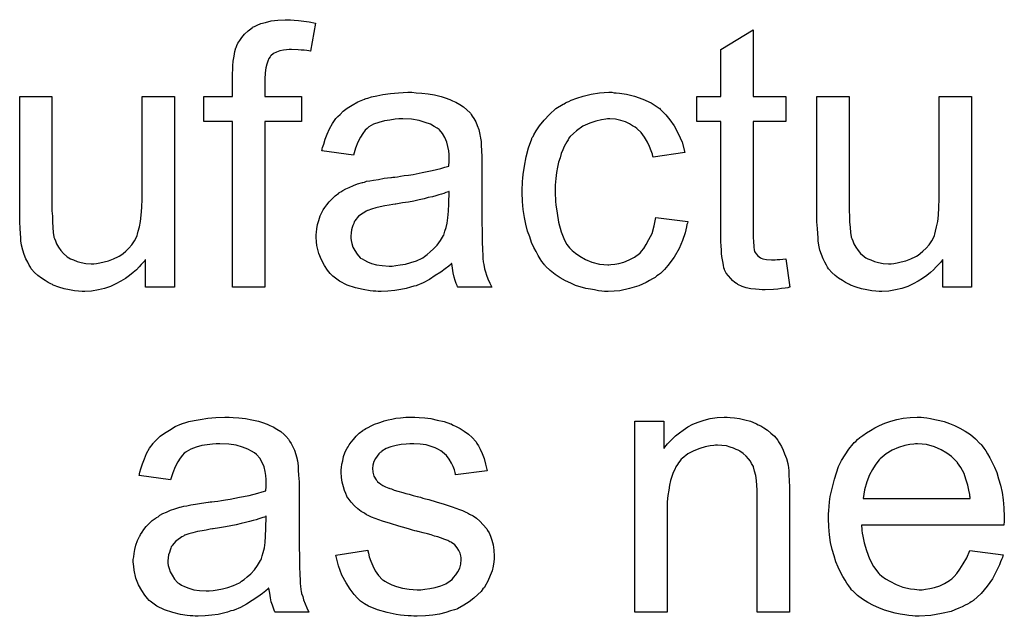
# Model space of a CAD drawing. Extents: x -2 to 8.5, y -2.9 to 5.2.
# Tile 138 of 207: x 6.843 to 7.142, y 0.533 to 0.714. Entities that reach past the tile are written whole.
import ezdxf

# ---------------------------------------------------------------- set-up
doc = ezdxf.new("R2010")
doc.units = 0
doc.layers.add('acc-ni-360-20-out-a_document', color=1, linetype='CONTINUOUS')

msp = doc.modelspace()

# ---------------------------------------------------------------- linework, layer by layer
at = {"layer": 'acc-ni-360-20-out-a_document', "color": 1}
for points in [[(6.926212, 0.714382), (6.927601, 0.714266), (6.929221, 0.714035), (6.93084, 0.713803), (6.932691, 0.713456), (6.931187, 0.704894), (6.931072, 0.704894), (6.930725, 0.70501), (6.930146, 0.705126), (6.929336, 0.705241), (6.928411, 0.705241), (6.927485, 0.705357), (6.925402, 0.705473), (6.924708, 0.705473), (6.923898, 0.705357), (6.922973, 0.705241), (6.921931, 0.70501), (6.92089, 0.704663), (6.919965, 0.7042), (6.919155, 0.703506), (6.919039, 0.70339), (6.918923, 0.703159), (6.918576, 0.702696), (6.918229, 0.701886), (6.917882, 0.700961), (6.91765, 0.699803), (6.917419, 0.698299), (6.917303, 0.696448), (6.917303, 0.691126), (6.928526, 0.691126), (6.928526, 0.68349), (6.917303, 0.68349), (6.917303, 0.633045), (6.907469, 0.633045), (6.907469, 0.68349), (6.898791, 0.68349), (6.898791, 0.691126), (6.907469, 0.691126), (6.907469, 0.697258), (6.907469, 0.697374), (6.907469, 0.69749), (6.907469, 0.698184), (6.907585, 0.699225), (6.907585, 0.700498), (6.9077, 0.701886), (6.907932, 0.70339), (6.908163, 0.704779), (6.90851, 0.705936), (6.908626, 0.706051), (6.908742, 0.70663), (6.909089, 0.707324), (6.909667, 0.708134), (6.910361, 0.709059), (6.911171, 0.710101), (6.912213, 0.711142), (6.913485, 0.712068), (6.913601, 0.712183), (6.91418, 0.712415), (6.914989, 0.712878), (6.916146, 0.71334), (6.917535, 0.713688), (6.91927, 0.71415), (6.921237, 0.714382), (6.923551, 0.714497), (6.925171, 0.714497), (6.926212, 0.714382)], [(7.065978, 0.691126), (7.075928, 0.691126), (7.075928, 0.68349), (7.065978, 0.68349), (7.065978, 0.649358), (7.065978, 0.649127), (7.065978, 0.648664), (7.065978, 0.64797), (7.066094, 0.64716), (7.066209, 0.645309), (7.066325, 0.644499), (7.066441, 0.64392), (7.066556, 0.643689), (7.066904, 0.643226), (7.067366, 0.642648), (7.068176, 0.642069), (7.068408, 0.641953), (7.068986, 0.641722), (7.070027, 0.641491), (7.071532, 0.641375), (7.072689, 0.641375), (7.073267, 0.641491), (7.074077, 0.641491), (7.075002, 0.641606), (7.075928, 0.641722), (7.077201, 0.633045), (7.076969, 0.633045), (7.076507, 0.632929), (7.075697, 0.632813), (7.074655, 0.632697), (7.073498, 0.632466), (7.072226, 0.63235), (7.06968, 0.632235), (7.068755, 0.632235), (7.067829, 0.63235), (7.066672, 0.632466), (7.065284, 0.632582), (7.063895, 0.632929), (7.062623, 0.633276), (7.06135, 0.633855), (7.061234, 0.63397), (7.060887, 0.634202), (7.060424, 0.634549), (7.05973, 0.635127), (7.059152, 0.635706), (7.058457, 0.636516), (7.057763, 0.637326), (7.0573, 0.638367), (7.0573, 0.638482), (7.057069, 0.638945), (7.056953, 0.639755), (7.056722, 0.640912), (7.05649, 0.642416), (7.056375, 0.643342), (7.056375, 0.644383), (7.056259, 0.645656), (7.056143, 0.646929), (7.056143, 0.648317), (7.056143, 0.649937), (7.056143, 0.68349), (7.048854, 0.68349), (7.048854, 0.691126), (7.056143, 0.691126), (7.056143, 0.705473), (7.065978, 0.711374), (7.065978, 0.691126)], [(6.889767, 0.633045), (6.880974, 0.633045), (6.880974, 0.641491), (6.880858, 0.641375), (6.880627, 0.641028), (6.880279, 0.640565), (6.879701, 0.639987), (6.879007, 0.639292), (6.878197, 0.638367), (6.877271, 0.637557), (6.876114, 0.636631), (6.874842, 0.635706), (6.873453, 0.634896), (6.871949, 0.634086), (6.870329, 0.633276), (6.868478, 0.632697), (6.866627, 0.632235), (6.864544, 0.631888), (6.862462, 0.631772), (6.861652, 0.631772), (6.86061, 0.631888), (6.859338, 0.632003), (6.857834, 0.632235), (6.856214, 0.632582), (6.854594, 0.633045), (6.852859, 0.633739), (6.852627, 0.633855), (6.852164, 0.634086), (6.851354, 0.634549), (6.850429, 0.635127), (6.849272, 0.635821), (6.84823, 0.636631), (6.847189, 0.637557), (6.846264, 0.638598), (6.846148, 0.638714), (6.845917, 0.639177), (6.845569, 0.639755), (6.845107, 0.640681), (6.844528, 0.641722), (6.844065, 0.642995), (6.843602, 0.644383), (6.843255, 0.645887), (6.843255, 0.646003), (6.84314, 0.646466), (6.843024, 0.64716), (6.843024, 0.648086), (6.842908, 0.649474), (6.842793, 0.650978), (6.842677, 0.652945), (6.842677, 0.655143), (6.842677, 0.691126), (6.852511, 0.691126), (6.852511, 0.658846), (6.852511, 0.65873), (6.852511, 0.658499), (6.852511, 0.658152), (6.852511, 0.657573), (6.852511, 0.6563), (6.852627, 0.654681), (6.852627, 0.652945), (6.852743, 0.65121), (6.852859, 0.649705), (6.85309, 0.648433), (6.85309, 0.648317), (6.853321, 0.647854), (6.853553, 0.64716), (6.8539, 0.646234), (6.854478, 0.645309), (6.855172, 0.644268), (6.855982, 0.643342), (6.857024, 0.642416), (6.857139, 0.642301), (6.857602, 0.642069), (6.858181, 0.641722), (6.859106, 0.641375), (6.860148, 0.640912), (6.86142, 0.640565), (6.862809, 0.640334), (6.864428, 0.640218), (6.865238, 0.640218), (6.866048, 0.640334), (6.86709, 0.640449), (6.868362, 0.640797), (6.869751, 0.641144), (6.871255, 0.641722), (6.872759, 0.642416), (6.87299, 0.642532), (6.873453, 0.642879), (6.874147, 0.643342), (6.874957, 0.644036), (6.875883, 0.644962), (6.876808, 0.646003), (6.877618, 0.64716), (6.878312, 0.648548), (6.878428, 0.64878), (6.878544, 0.649243), (6.878775, 0.650168), (6.879122, 0.651441), (6.87947, 0.653061), (6.879701, 0.655028), (6.879817, 0.657342), (6.879932, 0.660003), (6.879932, 0.691126), (6.889767, 0.691126), (6.889767, 0.633045)], [(6.963352, 0.692283), (6.965087, 0.692167), (6.967054, 0.691936), (6.969021, 0.691589), (6.970988, 0.691126), (6.972839, 0.690548), (6.973071, 0.690432), (6.973649, 0.6902), (6.974459, 0.689853), (6.975501, 0.68939), (6.976658, 0.688696), (6.977815, 0.688002), (6.978856, 0.687077), (6.979781, 0.686151), (6.979897, 0.686035), (6.980128, 0.685688), (6.980476, 0.68511), (6.980938, 0.684415), (6.981517, 0.683374), (6.98198, 0.682333), (6.982443, 0.68106), (6.98279, 0.679556), (6.98279, 0.67944), (6.982905, 0.679093), (6.983021, 0.678399), (6.983137, 0.677473), (6.983137, 0.676201), (6.983252, 0.674697), (6.983368, 0.67273), (6.983368, 0.670531), (6.983368, 0.657342), (6.983368, 0.657226), (6.983368, 0.656763), (6.983368, 0.656069), (6.983368, 0.655143), (6.983368, 0.654102), (6.983368, 0.652829), (6.983484, 0.650053), (6.983484, 0.64716), (6.9836, 0.644268), (6.983715, 0.642995), (6.983715, 0.641838), (6.983831, 0.640797), (6.983947, 0.639987), (6.983947, 0.639871), (6.984062, 0.639408), (6.984178, 0.638714), (6.984525, 0.637788), (6.984757, 0.636747), (6.985219, 0.63559), (6.985798, 0.634317), (6.986376, 0.633045), (6.976079, 0.633045), (6.975963, 0.63316), (6.975848, 0.633623), (6.975616, 0.634202), (6.975269, 0.635127), (6.974922, 0.636168), (6.974691, 0.637441), (6.974459, 0.63883), (6.974228, 0.640334), (6.974112, 0.640334), (6.973996, 0.640102), (6.973302, 0.639524), (6.972261, 0.638714), (6.970873, 0.637673), (6.969137, 0.636631), (6.967401, 0.635474), (6.96555, 0.634433), (6.963583, 0.633623), (6.963352, 0.633507), (6.962658, 0.633392), (6.961617, 0.633045), (6.960344, 0.632697), (6.958724, 0.63235), (6.956873, 0.632119), (6.95479, 0.631888), (6.952708, 0.631772), (6.951782, 0.631772), (6.951088, 0.631888), (6.950278, 0.631888), (6.949352, 0.632003), (6.94727, 0.63235), (6.944956, 0.632929), (6.94241, 0.633739), (6.940096, 0.634896), (6.938014, 0.6364), (6.937782, 0.636631), (6.937204, 0.63721), (6.936394, 0.638251), (6.935468, 0.639639), (6.934543, 0.641375), (6.933733, 0.643342), (6.933154, 0.645772), (6.933039, 0.646929), (6.932923, 0.648317), (6.932923, 0.648548), (6.932923, 0.649011), (6.933039, 0.649821), (6.933154, 0.650862), (6.933386, 0.652135), (6.933733, 0.653408), (6.934196, 0.654796), (6.934774, 0.656069), (6.93489, 0.656185), (6.935121, 0.656647), (6.935584, 0.657342), (6.936163, 0.658152), (6.936857, 0.659077), (6.937782, 0.660003), (6.938708, 0.660928), (6.939865, 0.661738), (6.939981, 0.661854), (6.940443, 0.662085), (6.941022, 0.662548), (6.941948, 0.663011), (6.942989, 0.663474), (6.944261, 0.664052), (6.945534, 0.664515), (6.947038, 0.664978), (6.947154, 0.664978), (6.947617, 0.665093), (6.948311, 0.665325), (6.949237, 0.665441), (6.950394, 0.665672), (6.951898, 0.665903), (6.953633, 0.66625), (6.955716, 0.666482), (6.955832, 0.666482), (6.956294, 0.666598), (6.956873, 0.666598), (6.957683, 0.666713), (6.958608, 0.666829), (6.959765, 0.66706), (6.961038, 0.667176), (6.962426, 0.667408), (6.965203, 0.667986), (6.968211, 0.668564), (6.970873, 0.669259), (6.972145, 0.669606), (6.973302, 0.669953), (6.973302, 0.670069), (6.973302, 0.6703), (6.973418, 0.670994), (6.973418, 0.671804), (6.973418, 0.672267), (6.973418, 0.672498), (6.973418, 0.672614), (6.973418, 0.67273), (6.973418, 0.673424), (6.973302, 0.674581), (6.973071, 0.675854), (6.972724, 0.677242), (6.972145, 0.67863), (6.971451, 0.679903), (6.970525, 0.680944), (6.97041, 0.68106), (6.969831, 0.681523), (6.968906, 0.681986), (6.967749, 0.68268), (6.966129, 0.683258), (6.964278, 0.683837), (6.961964, 0.684184), (6.959302, 0.6843), (6.958145, 0.6843), (6.956989, 0.684184), (6.955369, 0.683953), (6.953749, 0.683721), (6.952013, 0.683258), (6.950394, 0.68268), (6.949005, 0.68187), (6.94889, 0.681754), (6.948427, 0.681407), (6.947848, 0.680829), (6.947154, 0.679903), (6.94646, 0.678746), (6.94565, 0.677242), (6.944956, 0.675391), (6.944261, 0.673308), (6.934658, 0.674581), (6.934658, 0.674697), (6.934774, 0.674812), (6.934774, 0.675159), (6.93489, 0.675622), (6.935237, 0.676663), (6.9357, 0.678168), (6.936278, 0.679672), (6.936972, 0.681292), (6.937898, 0.682911), (6.938939, 0.684415), (6.939055, 0.684531), (6.939518, 0.684994), (6.940212, 0.685688), (6.941138, 0.686614), (6.94241, 0.687539), (6.943914, 0.688465), (6.94565, 0.689506), (6.947617, 0.690316), (6.947733, 0.690316), (6.947848, 0.690432), (6.948195, 0.690548), (6.948658, 0.690663), (6.949815, 0.69101), (6.951435, 0.691357), (6.953286, 0.691705), (6.9556, 0.692052), (6.95803, 0.692283), (6.960807, 0.692399), (6.962079, 0.692399), (6.963352, 0.692283)], [(7.023632, 0.692283), (7.024326, 0.692283), (7.025252, 0.692167), (7.02745, 0.69182), (7.02988, 0.691242), (7.032425, 0.690316), (7.03497, 0.689159), (7.0374, 0.687539), (7.037516, 0.687539), (7.037631, 0.687308), (7.038326, 0.686614), (7.039367, 0.685572), (7.04064, 0.684068), (7.041912, 0.682217), (7.043185, 0.679903), (7.044342, 0.677242), (7.045152, 0.674118), (7.035549, 0.672614), (7.035549, 0.67273), (7.035433, 0.672845), (7.035317, 0.67354), (7.03497, 0.674581), (7.034392, 0.675854), (7.033813, 0.677242), (7.032888, 0.678746), (7.031846, 0.680135), (7.030689, 0.681292), (7.030574, 0.681407), (7.030111, 0.681754), (7.029301, 0.682217), (7.028375, 0.682796), (7.027103, 0.683374), (7.025714, 0.683837), (7.024095, 0.684184), (7.022359, 0.6843), (7.021665, 0.6843), (7.021086, 0.684184), (7.019814, 0.684068), (7.018078, 0.683606), (7.016227, 0.683027), (7.014144, 0.682101), (7.012177, 0.680713), (7.011252, 0.679903), (7.010326, 0.678977), (7.010326, 0.678862), (7.010095, 0.678746), (7.009863, 0.678399), (7.009632, 0.677936), (7.009285, 0.677358), (7.008822, 0.676663), (7.008475, 0.675854), (7.008012, 0.674928), (7.007549, 0.673771), (7.007202, 0.672498), (7.006739, 0.67111), (7.006392, 0.669606), (7.006161, 0.667986), (7.00593, 0.666135), (7.005698, 0.664168), (7.005698, 0.662085), (7.005698, 0.66197), (7.005698, 0.661622), (7.005698, 0.660928), (7.005814, 0.660234), (7.005814, 0.659193), (7.00593, 0.658152), (7.006277, 0.655606), (7.006739, 0.652829), (7.007549, 0.649937), (7.008591, 0.647391), (7.009285, 0.646119), (7.010095, 0.645077), (7.010326, 0.644846), (7.010905, 0.644268), (7.011946, 0.643458), (7.013219, 0.642532), (7.014954, 0.641491), (7.016921, 0.640681), (7.019235, 0.640102), (7.020508, 0.639987), (7.02178, 0.639871), (7.022012, 0.639871), (7.022706, 0.639987), (7.023863, 0.640102), (7.025136, 0.640334), (7.02664, 0.640681), (7.02826, 0.641375), (7.02988, 0.642185), (7.031384, 0.643342), (7.031615, 0.643458), (7.031962, 0.644036), (7.032656, 0.644846), (7.033466, 0.646119), (7.034276, 0.647623), (7.035202, 0.649474), (7.035896, 0.651788), (7.036359, 0.654333), (7.046078, 0.653061), (7.046078, 0.652945), (7.045962, 0.652598), (7.045846, 0.652135), (7.04573, 0.651441), (7.045499, 0.650515), (7.045268, 0.64959), (7.044458, 0.647276), (7.043416, 0.644846), (7.041912, 0.642185), (7.040061, 0.639639), (7.03902, 0.638482), (7.037863, 0.637326), (7.037747, 0.63721), (7.037516, 0.637094), (7.037169, 0.636863), (7.036706, 0.636516), (7.036127, 0.636053), (7.035317, 0.63559), (7.034392, 0.635127), (7.033466, 0.634549), (7.031152, 0.633507), (7.028375, 0.632697), (7.025367, 0.632003), (7.023632, 0.631888), (7.021896, 0.631772), (7.020739, 0.631772), (7.019929, 0.631888), (7.018888, 0.632003), (7.017731, 0.632235), (7.016458, 0.632466), (7.01507, 0.632697), (7.011946, 0.633623), (7.010442, 0.634317), (7.008822, 0.635011), (7.007202, 0.635937), (7.005698, 0.636978), (7.004194, 0.638135), (7.002806, 0.639524), (7.00269, 0.639639), (7.002459, 0.639871), (7.002111, 0.640334), (7.001649, 0.640912), (7.001186, 0.641722), (7.000492, 0.642763), (6.999913, 0.64392), (6.999219, 0.645193), (6.998525, 0.646697), (6.997946, 0.648433), (6.997252, 0.650168), (6.996789, 0.652251), (6.996327, 0.654333), (6.995979, 0.656763), (6.995748, 0.659193), (6.995632, 0.661854), (6.995632, 0.66197), (6.995632, 0.662317), (6.995632, 0.662779), (6.995632, 0.663474), (6.995748, 0.664284), (6.995748, 0.665209), (6.995864, 0.66625), (6.995979, 0.667408), (6.996327, 0.669953), (6.996905, 0.67273), (6.997599, 0.675506), (6.998641, 0.678283), (6.998641, 0.678399), (6.998756, 0.67863), (6.998988, 0.678977), (6.999219, 0.67944), (6.999913, 0.680713), (7.000954, 0.682217), (7.002343, 0.683953), (7.003963, 0.685688), (7.00593, 0.687424), (7.008128, 0.688812), (7.008244, 0.688812), (7.008475, 0.688928), (7.008822, 0.689159), (7.009285, 0.68939), (7.009863, 0.689622), (7.010558, 0.689969), (7.012293, 0.690663), (7.01426, 0.691242), (7.01669, 0.69182), (7.019235, 0.692283), (7.022012, 0.692399), (7.022938, 0.692399), (7.023632, 0.692283)], [(7.132505, 0.633045), (7.123712, 0.633045), (7.123712, 0.641491), (7.123596, 0.641375), (7.123365, 0.641028), (7.123018, 0.640565), (7.12244, 0.639987), (7.121745, 0.639292), (7.120935, 0.638367), (7.12001, 0.637557), (7.118853, 0.636631), (7.11758, 0.635706), (7.116192, 0.634896), (7.114688, 0.634086), (7.113068, 0.633276), (7.111217, 0.632697), (7.109365, 0.632235), (7.107283, 0.631888), (7.1052, 0.631772), (7.10439, 0.631772), (7.103349, 0.631888), (7.102076, 0.632003), (7.100572, 0.632235), (7.098952, 0.632582), (7.097333, 0.633045), (7.095597, 0.633739), (7.095366, 0.633855), (7.094903, 0.634086), (7.094093, 0.634549), (7.093167, 0.635127), (7.09201, 0.635821), (7.090969, 0.636631), (7.089928, 0.637557), (7.089002, 0.638598), (7.088886, 0.638714), (7.088655, 0.639177), (7.088308, 0.639755), (7.087845, 0.640681), (7.087267, 0.641722), (7.086804, 0.642995), (7.086341, 0.644383), (7.085994, 0.645887), (7.085994, 0.646003), (7.085878, 0.646466), (7.085763, 0.64716), (7.085763, 0.648086), (7.085647, 0.649474), (7.085531, 0.650978), (7.085416, 0.652945), (7.085416, 0.655143), (7.085416, 0.691126), (7.09525, 0.691126), (7.09525, 0.658846), (7.09525, 0.65873), (7.09525, 0.658499), (7.09525, 0.658152), (7.09525, 0.657573), (7.09525, 0.6563), (7.095366, 0.654681), (7.095366, 0.652945), (7.095481, 0.65121), (7.095597, 0.649705), (7.095828, 0.648433), (7.095828, 0.648317), (7.09606, 0.647854), (7.096291, 0.64716), (7.096638, 0.646234), (7.097217, 0.645309), (7.097911, 0.644268), (7.098721, 0.643342), (7.099762, 0.642416), (7.099878, 0.642301), (7.100341, 0.642069), (7.100919, 0.641722), (7.101845, 0.641375), (7.102886, 0.640912), (7.104159, 0.640565), (7.105547, 0.640334), (7.107167, 0.640218), (7.107977, 0.640218), (7.108787, 0.640334), (7.109828, 0.640449), (7.111101, 0.640797), (7.112489, 0.641144), (7.113993, 0.641722), (7.115498, 0.642416), (7.115729, 0.642532), (7.116192, 0.642879), (7.116886, 0.643342), (7.117696, 0.644036), (7.118621, 0.644962), (7.119547, 0.646003), (7.120357, 0.64716), (7.121051, 0.648548), (7.121167, 0.64878), (7.121283, 0.649243), (7.121514, 0.650168), (7.121861, 0.651441), (7.122208, 0.653061), (7.12244, 0.655028), (7.122555, 0.657342), (7.122671, 0.660003), (7.122671, 0.691126), (7.132505, 0.691126), (7.132505, 0.633045)], [(6.973418, 0.662201), (6.973302, 0.662201), (6.973186, 0.662085), (6.972839, 0.66197), (6.972377, 0.661854), (6.971798, 0.661622), (6.971104, 0.661391), (6.970294, 0.66116), (6.969368, 0.660928), (6.968327, 0.660581), (6.967054, 0.66035), (6.965782, 0.660003), (6.964278, 0.659656), (6.962658, 0.659308), (6.961038, 0.658961), (6.959187, 0.65873), (6.95722, 0.658383), (6.956989, 0.658383), (6.956294, 0.658267), (6.955137, 0.658036), (6.953865, 0.657804), (6.952476, 0.657573), (6.951088, 0.657226), (6.949815, 0.656879), (6.948658, 0.656416), (6.948542, 0.656416), (6.948195, 0.656185), (6.947733, 0.655953), (6.94727, 0.655606), (6.945881, 0.654681), (6.944724, 0.653292), (6.944724, 0.653176), (6.944493, 0.652945), (6.944377, 0.652482), (6.944146, 0.651904), (6.943914, 0.65121), (6.943683, 0.650515), (6.943567, 0.64959), (6.943452, 0.648664), (6.943452, 0.648548), (6.943452, 0.64797), (6.943567, 0.647276), (6.943799, 0.64635), (6.944146, 0.645309), (6.944724, 0.644268), (6.945418, 0.643111), (6.946344, 0.642069), (6.94646, 0.641953), (6.946923, 0.641722), (6.947617, 0.641259), (6.948542, 0.640797), (6.949815, 0.640334), (6.951319, 0.639871), (6.953055, 0.639639), (6.955137, 0.639524), (6.956063, 0.639524), (6.95722, 0.639639), (6.958493, 0.639871), (6.960112, 0.640102), (6.961732, 0.640565), (6.963468, 0.641144), (6.965203, 0.641953), (6.965435, 0.642069), (6.965897, 0.642416), (6.966707, 0.642995), (6.967633, 0.643805), (6.968674, 0.64473), (6.969831, 0.645887), (6.970757, 0.647276), (6.971682, 0.64878), (6.971798, 0.648895), (6.971914, 0.649358), (6.972145, 0.650168), (6.972492, 0.65121), (6.972839, 0.652598), (6.973071, 0.654218), (6.973186, 0.656185), (6.973302, 0.658499), (6.973418, 0.662201)], [(6.9077, 0.593429), (6.909436, 0.593313), (6.911403, 0.593082), (6.91337, 0.592735), (6.915337, 0.592272), (6.917188, 0.591693), (6.917419, 0.591578), (6.917998, 0.591346), (6.918807, 0.590999), (6.919849, 0.590536), (6.921006, 0.589842), (6.922163, 0.589148), (6.923204, 0.588222), (6.92413, 0.587297), (6.924245, 0.587181), (6.924477, 0.586834), (6.924824, 0.586255), (6.925287, 0.585561), (6.925865, 0.58452), (6.926328, 0.583479), (6.926791, 0.582206), (6.927138, 0.580702), (6.927138, 0.580586), (6.927254, 0.580239), (6.927369, 0.579545), (6.927485, 0.578619), (6.927485, 0.577347), (6.927601, 0.575842), (6.927716, 0.573876), (6.927716, 0.571677), (6.927716, 0.558487), (6.927716, 0.558372), (6.927716, 0.557909), (6.927716, 0.557215), (6.927716, 0.556289), (6.927716, 0.555248), (6.927716, 0.553975), (6.927832, 0.551198), (6.927832, 0.548306), (6.927948, 0.545413), (6.928064, 0.544141), (6.928064, 0.542984), (6.928179, 0.541942), (6.928295, 0.541133), (6.928295, 0.541017), (6.928411, 0.540554), (6.928526, 0.53986), (6.928873, 0.538934), (6.929105, 0.537893), (6.929568, 0.536736), (6.930146, 0.535463), (6.930725, 0.534191), (6.920427, 0.534191), (6.920312, 0.534306), (6.920196, 0.534769), (6.919965, 0.535347), (6.919617, 0.536273), (6.91927, 0.537314), (6.919039, 0.538587), (6.918807, 0.539976), (6.918576, 0.54148), (6.91846, 0.54148), (6.918345, 0.541248), (6.91765, 0.54067), (6.916609, 0.53986), (6.915221, 0.538818), (6.913485, 0.537777), (6.91175, 0.53662), (6.909899, 0.535579), (6.907932, 0.534769), (6.9077, 0.534653), (6.907006, 0.534538), (6.905965, 0.534191), (6.904692, 0.533843), (6.903072, 0.533496), (6.901221, 0.533265), (6.899139, 0.533034), (6.897056, 0.532918), (6.89613, 0.532918), (6.895436, 0.533034), (6.894626, 0.533034), (6.893701, 0.533149), (6.891618, 0.533496), (6.889304, 0.534075), (6.886759, 0.534885), (6.884445, 0.536042), (6.882362, 0.537546), (6.882131, 0.537777), (6.881552, 0.538356), (6.880742, 0.539397), (6.879817, 0.540785), (6.878891, 0.542521), (6.878081, 0.544488), (6.877503, 0.546918), (6.877387, 0.548074), (6.877271, 0.549463), (6.877271, 0.549694), (6.877271, 0.550157), (6.877387, 0.550967), (6.877503, 0.552008), (6.877734, 0.553281), (6.878081, 0.554554), (6.878544, 0.555942), (6.879122, 0.557215), (6.879238, 0.557331), (6.87947, 0.557793), (6.879932, 0.558487), (6.880511, 0.559297), (6.881205, 0.560223), (6.882131, 0.561149), (6.883056, 0.562074), (6.884213, 0.562884), (6.884329, 0.563), (6.884792, 0.563231), (6.88537, 0.563694), (6.886296, 0.564157), (6.887337, 0.56462), (6.88861, 0.565198), (6.889882, 0.565661), (6.891387, 0.566124), (6.891502, 0.566124), (6.891965, 0.566239), (6.892659, 0.566471), (6.893585, 0.566587), (6.894742, 0.566818), (6.896246, 0.567049), (6.897981, 0.567396), (6.900064, 0.567628), (6.90018, 0.567628), (6.900643, 0.567744), (6.901221, 0.567744), (6.902031, 0.567859), (6.902957, 0.567975), (6.904114, 0.568206), (6.905386, 0.568322), (6.906775, 0.568553), (6.909551, 0.569132), (6.91256, 0.56971), (6.915221, 0.570405), (6.916493, 0.570752), (6.91765, 0.571099), (6.91765, 0.571215), (6.91765, 0.571446), (6.917766, 0.57214), (6.917766, 0.57295), (6.917766, 0.573413), (6.917766, 0.573644), (6.917766, 0.57376), (6.917766, 0.573876), (6.917766, 0.57457), (6.91765, 0.575727), (6.917419, 0.577), (6.917072, 0.578388), (6.916493, 0.579776), (6.915799, 0.581049), (6.914874, 0.58209), (6.914758, 0.582206), (6.91418, 0.582669), (6.913254, 0.583132), (6.912097, 0.583826), (6.910477, 0.584404), (6.908626, 0.584983), (6.906312, 0.58533), (6.903651, 0.585446), (6.902494, 0.585446), (6.901337, 0.58533), (6.899717, 0.585098), (6.898097, 0.584867), (6.896362, 0.584404), (6.894742, 0.583826), (6.893354, 0.583016), (6.893238, 0.5829), (6.892775, 0.582553), (6.892197, 0.581975), (6.891502, 0.581049), (6.890808, 0.579892), (6.889998, 0.578388), (6.889304, 0.576537), (6.88861, 0.574454), (6.879007, 0.575727), (6.879007, 0.575842), (6.879122, 0.575958), (6.879122, 0.576305), (6.879238, 0.576768), (6.879585, 0.577809), (6.880048, 0.579313), (6.880627, 0.580818), (6.881321, 0.582437), (6.882246, 0.584057), (6.883288, 0.585561), (6.883403, 0.585677), (6.883866, 0.58614), (6.88456, 0.586834), (6.885486, 0.58776), (6.886759, 0.588685), (6.888263, 0.589611), (6.889998, 0.590652), (6.891965, 0.591462), (6.892081, 0.591462), (6.892197, 0.591578), (6.892544, 0.591693), (6.893006, 0.591809), (6.894163, 0.592156), (6.895783, 0.592503), (6.897634, 0.59285), (6.899948, 0.593197), (6.902378, 0.593429), (6.905155, 0.593545), (6.906428, 0.593545), (6.9077, 0.593429)], [(6.964278, 0.593429), (6.966013, 0.593313), (6.967864, 0.593082), (6.969831, 0.592619), (6.971914, 0.592156), (6.973881, 0.591462), (6.973996, 0.591462), (6.974112, 0.591346), (6.974691, 0.591115), (6.975616, 0.590652), (6.976773, 0.590074), (6.978046, 0.589264), (6.979319, 0.588338), (6.980476, 0.587297), (6.981517, 0.58614), (6.981633, 0.586024), (6.981864, 0.585561), (6.982327, 0.584751), (6.982905, 0.583826), (6.983484, 0.582437), (6.984062, 0.580933), (6.984525, 0.579198), (6.984988, 0.577231), (6.975385, 0.575958), (6.975385, 0.57619), (6.975269, 0.576652), (6.975038, 0.577462), (6.974691, 0.578504), (6.974112, 0.579545), (6.973418, 0.580702), (6.972608, 0.581859), (6.971451, 0.5829), (6.971335, 0.583016), (6.970873, 0.583247), (6.970178, 0.58371), (6.969137, 0.584173), (6.96798, 0.584636), (6.966476, 0.585098), (6.964625, 0.58533), (6.962658, 0.585446), (6.961501, 0.585446), (6.960344, 0.58533), (6.95884, 0.585214), (6.957336, 0.584867), (6.955716, 0.58452), (6.954212, 0.583942), (6.952939, 0.583132), (6.952823, 0.583016), (6.952476, 0.582784), (6.952013, 0.582322), (6.951551, 0.581628), (6.950972, 0.580933), (6.950509, 0.580008), (6.950162, 0.578966), (6.950047, 0.577925), (6.950047, 0.577809), (6.950047, 0.577578), (6.950162, 0.577231), (6.950162, 0.576768), (6.950509, 0.575611), (6.951203, 0.574454), (6.951319, 0.574338), (6.951435, 0.574223), (6.951666, 0.573876), (6.952129, 0.573529), (6.952592, 0.573181), (6.953286, 0.572719), (6.954096, 0.572371), (6.955022, 0.571909), (6.955137, 0.571909), (6.955369, 0.571793), (6.955832, 0.571677), (6.956641, 0.57133), (6.957798, 0.570983), (6.959302, 0.570636), (6.960228, 0.570289), (6.961269, 0.570058), (6.962426, 0.56971), (6.963699, 0.569363), (6.963815, 0.569363), (6.964162, 0.569248), (6.96474, 0.569132), (6.965435, 0.5689), (6.966244, 0.568669), (6.967286, 0.568438), (6.969484, 0.567744), (6.971914, 0.567049), (6.974343, 0.566239), (6.976542, 0.565429), (6.977467, 0.565082), (6.978277, 0.564735), (6.978509, 0.56462), (6.978971, 0.564388), (6.979666, 0.564041), (6.980707, 0.563463), (6.981748, 0.562768), (6.98279, 0.561843), (6.983831, 0.560802), (6.984757, 0.559644), (6.984872, 0.559529), (6.985104, 0.559066), (6.985566, 0.558372), (6.986029, 0.557331), (6.986376, 0.556058), (6.986839, 0.554669), (6.98707, 0.55305), (6.987186, 0.551198), (6.987186, 0.550967), (6.987186, 0.550389), (6.98707, 0.549463), (6.986839, 0.54819), (6.986492, 0.546802), (6.985913, 0.545298), (6.985219, 0.543562), (6.984294, 0.541942), (6.984178, 0.541711), (6.983715, 0.541248), (6.983137, 0.540438), (6.982211, 0.539513), (6.980938, 0.538471), (6.97955, 0.537314), (6.97793, 0.536273), (6.975963, 0.535232), (6.975848, 0.535232), (6.975732, 0.535116), (6.975038, 0.534885), (6.973881, 0.534538), (6.972377, 0.534075), (6.970525, 0.533612), (6.968443, 0.533265), (6.966244, 0.533034), (6.963699, 0.532918), (6.962658, 0.532918), (6.961848, 0.533034), (6.960922, 0.533034), (6.959765, 0.533149), (6.958608, 0.533265), (6.957336, 0.533496), (6.954559, 0.534075), (6.951666, 0.534885), (6.94889, 0.536042), (6.947617, 0.536736), (6.94646, 0.537546), (6.946344, 0.537662), (6.946228, 0.537777), (6.945534, 0.538471), (6.944493, 0.539513), (6.943336, 0.541133), (6.942063, 0.543099), (6.940791, 0.545413), (6.939749, 0.548306), (6.938939, 0.551545), (6.948658, 0.55305), (6.948658, 0.552934), (6.948658, 0.552818), (6.94889, 0.552124), (6.949121, 0.550967), (6.949584, 0.549694), (6.950162, 0.548306), (6.950856, 0.546802), (6.951898, 0.545298), (6.95317, 0.544025), (6.953402, 0.543909), (6.953865, 0.543562), (6.95479, 0.543099), (6.955947, 0.542521), (6.957451, 0.541942), (6.959187, 0.54148), (6.961269, 0.541133), (6.963699, 0.541017), (6.964856, 0.541017), (6.966013, 0.541133), (6.967517, 0.541364), (6.969137, 0.541711), (6.970873, 0.542174), (6.972377, 0.542752), (6.973765, 0.543678), (6.973881, 0.543794), (6.974343, 0.544141), (6.974806, 0.544719), (6.975501, 0.545529), (6.976079, 0.546455), (6.976658, 0.547612), (6.977005, 0.548769), (6.97712, 0.550157), (6.97712, 0.550273), (6.97712, 0.550736), (6.977005, 0.551314), (6.976773, 0.552124), (6.976426, 0.552934), (6.975848, 0.553744), (6.975153, 0.554669), (6.974112, 0.555364), (6.973996, 0.555479), (6.973649, 0.555595), (6.973071, 0.555942), (6.972145, 0.556289), (6.970757, 0.556752), (6.969947, 0.557099), (6.969021, 0.557331), (6.96798, 0.557678), (6.966823, 0.558025), (6.96555, 0.558372), (6.964046, 0.558719), (6.963931, 0.558719), (6.963583, 0.558835), (6.963005, 0.55895), (6.962311, 0.559182), (6.961385, 0.559413), (6.960344, 0.55976), (6.958145, 0.560339), (6.9556, 0.561149), (6.95317, 0.561843), (6.950856, 0.562653), (6.949815, 0.563115), (6.949005, 0.563463), (6.948774, 0.563578), (6.948311, 0.56381), (6.947617, 0.564273), (6.946691, 0.564851), (6.94565, 0.565661), (6.944609, 0.566587), (6.943567, 0.567628), (6.942642, 0.5689), (6.942526, 0.569016), (6.942295, 0.569479), (6.941948, 0.570289), (6.9416, 0.571215), (6.941253, 0.572371), (6.940906, 0.57376), (6.940675, 0.575148), (6.940559, 0.576768), (6.940559, 0.577), (6.940559, 0.577462), (6.940675, 0.578157), (6.940791, 0.579198), (6.941022, 0.580239), (6.941253, 0.581512), (6.941716, 0.582669), (6.942295, 0.583942), (6.94241, 0.584057), (6.942642, 0.58452), (6.942989, 0.585098), (6.943567, 0.585908), (6.944261, 0.586718), (6.945071, 0.58776), (6.945997, 0.588685), (6.947154, 0.589495), (6.94727, 0.589611), (6.947617, 0.589726), (6.94808, 0.590074), (6.948774, 0.590421), (6.949699, 0.590884), (6.950741, 0.591346), (6.952013, 0.591809), (6.953402, 0.592272), (6.953633, 0.592388), (6.954096, 0.592503), (6.954906, 0.592735), (6.955947, 0.592966), (6.95722, 0.593197), (6.958608, 0.593313), (6.960228, 0.593545), (6.963005, 0.593545), (6.964278, 0.593429)], [(7.059036, 0.593429), (7.060309, 0.593313), (7.061813, 0.593082), (7.063432, 0.592735), (7.065168, 0.592272), (7.066788, 0.591578), (7.067019, 0.591462), (7.067482, 0.591231), (7.068292, 0.590884), (7.069217, 0.590305), (7.070374, 0.589611), (7.071416, 0.588685), (7.072457, 0.58776), (7.073383, 0.586603), (7.073498, 0.586487), (7.07373, 0.586024), (7.074077, 0.585446), (7.074655, 0.584636), (7.075118, 0.583479), (7.075581, 0.582322), (7.076159, 0.580933), (7.076507, 0.579429), (7.076507, 0.579313), (7.076622, 0.578851), (7.076738, 0.578157), (7.076854, 0.577231), (7.076854, 0.575842), (7.076969, 0.574223), (7.077085, 0.572256), (7.077085, 0.569826), (7.077085, 0.534191), (7.067251, 0.534191), (7.067251, 0.569363), (7.067251, 0.569479), (7.067251, 0.569595), (7.067251, 0.570405), (7.067251, 0.571446), (7.067135, 0.572719), (7.067019, 0.574223), (7.066788, 0.575727), (7.066441, 0.577115), (7.066094, 0.578388), (7.066094, 0.578504), (7.065862, 0.578851), (7.065515, 0.579429), (7.065168, 0.580123), (7.06459, 0.580818), (7.063895, 0.581628), (7.06297, 0.582437), (7.061928, 0.583132), (7.061813, 0.583247), (7.061466, 0.583479), (7.060771, 0.58371), (7.059962, 0.584057), (7.059036, 0.584404), (7.057879, 0.584751), (7.05649, 0.584867), (7.055102, 0.584983), (7.054524, 0.584983), (7.054061, 0.584867), (7.052904, 0.584751), (7.0514, 0.58452), (7.04978, 0.583942), (7.047929, 0.583247), (7.046078, 0.582322), (7.044342, 0.580933), (7.044111, 0.580702), (7.043648, 0.580123), (7.043301, 0.579661), (7.042954, 0.579082), (7.042491, 0.578388), (7.042144, 0.577578), (7.041681, 0.576652), (7.041218, 0.575495), (7.040871, 0.574223), (7.040524, 0.572834), (7.040292, 0.57133), (7.040061, 0.56971), (7.03983, 0.567744), (7.03983, 0.565777), (7.03983, 0.534191), (7.029995, 0.534191), (7.029995, 0.592272), (7.038788, 0.592272), (7.038788, 0.583942), (7.038904, 0.584057), (7.039136, 0.584404), (7.039483, 0.584867), (7.039945, 0.585446), (7.04064, 0.58614), (7.041449, 0.58695), (7.042375, 0.587875), (7.043532, 0.588801), (7.044689, 0.589611), (7.046078, 0.590536), (7.047582, 0.591346), (7.049201, 0.59204), (7.051053, 0.592619), (7.052904, 0.593082), (7.054986, 0.593429), (7.057185, 0.593545), (7.05811, 0.593545), (7.059036, 0.593429)], [(7.117927, 0.593429), (7.118853, 0.593313), (7.12001, 0.593082), (7.121283, 0.59285), (7.122787, 0.592503), (7.124175, 0.592156), (7.125795, 0.591578), (7.127299, 0.590999), (7.128919, 0.590189), (7.130538, 0.589264), (7.132158, 0.588222), (7.133662, 0.58695), (7.135051, 0.585561), (7.135167, 0.585446), (7.135398, 0.585214), (7.135745, 0.584751), (7.136208, 0.584057), (7.136786, 0.583247), (7.137365, 0.582322), (7.138059, 0.581165), (7.138753, 0.579776), (7.139447, 0.578272), (7.140142, 0.576652), (7.14072, 0.574801), (7.141299, 0.572834), (7.141761, 0.570636), (7.142109, 0.568322), (7.14234, 0.565892), (7.142456, 0.563231), (7.142456, 0.563115), (7.142456, 0.562653), (7.142456, 0.561843), (7.14234, 0.560686), (7.098952, 0.560686), (7.098952, 0.56057), (7.098952, 0.560223), (7.099068, 0.55976), (7.099068, 0.559066), (7.099184, 0.558256), (7.099415, 0.557331), (7.099762, 0.555248), (7.100457, 0.552934), (7.101382, 0.550389), (7.102655, 0.548074), (7.104275, 0.545992), (7.10439, 0.545992), (7.104506, 0.54576), (7.1052, 0.545182), (7.106242, 0.544372), (7.10763, 0.543562), (7.109481, 0.542637), (7.111564, 0.541827), (7.113878, 0.541248), (7.11515, 0.541133), (7.116539, 0.541017), (7.117464, 0.541017), (7.118506, 0.541133), (7.119778, 0.541364), (7.121167, 0.541711), (7.122787, 0.542174), (7.124291, 0.542868), (7.125795, 0.543794), (7.12591, 0.543909), (7.126489, 0.544372), (7.127183, 0.545066), (7.127993, 0.545992), (7.128919, 0.547265), (7.12996, 0.548884), (7.131001, 0.550736), (7.131927, 0.552934), (7.142109, 0.551661), (7.142109, 0.551545), (7.141993, 0.551314), (7.141877, 0.550851), (7.141646, 0.550157), (7.141299, 0.549463), (7.140952, 0.548537), (7.140026, 0.54657), (7.138869, 0.544372), (7.137249, 0.542058), (7.135398, 0.53986), (7.133084, 0.537777), (7.132968, 0.537777), (7.132737, 0.537546), (7.13239, 0.537314), (7.131927, 0.536967), (7.131233, 0.53662), (7.130538, 0.536273), (7.129613, 0.53581), (7.128572, 0.535347), (7.127415, 0.534885), (7.126258, 0.534422), (7.123365, 0.533728), (7.120126, 0.533149), (7.116539, 0.532918), (7.115266, 0.532918), (7.114456, 0.533034), (7.113415, 0.533149), (7.112142, 0.533381), (7.110754, 0.533612), (7.10925, 0.533843), (7.10601, 0.534769), (7.104275, 0.535463), (7.102655, 0.536157), (7.100919, 0.537083), (7.0993, 0.538124), (7.097795, 0.539281), (7.096291, 0.54067), (7.096176, 0.540785), (7.095944, 0.541017), (7.095597, 0.54148), (7.095134, 0.542174), (7.094556, 0.542984), (7.093977, 0.543909), (7.093283, 0.545066), (7.092589, 0.546339), (7.091895, 0.547843), (7.0912, 0.549463), (7.090622, 0.551314), (7.090043, 0.553281), (7.089581, 0.555364), (7.089234, 0.557678), (7.089002, 0.560107), (7.088886, 0.562653), (7.088886, 0.562768), (7.088886, 0.563347), (7.088886, 0.564041), (7.089002, 0.565082), (7.089118, 0.566355), (7.089234, 0.567744), (7.089465, 0.569363), (7.089812, 0.570983), (7.090738, 0.574686), (7.091316, 0.576537), (7.09201, 0.578504), (7.092936, 0.580355), (7.093977, 0.58209), (7.095134, 0.583826), (7.096407, 0.585446), (7.096523, 0.585561), (7.096754, 0.585793), (7.097217, 0.58614), (7.097795, 0.586718), (7.09849, 0.587297), (7.099415, 0.587991), (7.100457, 0.588801), (7.101729, 0.589495), (7.103002, 0.590305), (7.104506, 0.590999), (7.106126, 0.591693), (7.107861, 0.592272), (7.109712, 0.59285), (7.111679, 0.593197), (7.113762, 0.593429), (7.11596, 0.593545), (7.117117, 0.593545), (7.117927, 0.593429)], [(7.116076, 0.585446), (7.115382, 0.585446), (7.114919, 0.58533), (7.113646, 0.585214), (7.112142, 0.584867), (7.110291, 0.584289), (7.108324, 0.583479), (7.106473, 0.582322), (7.104622, 0.580818), (7.10439, 0.580586), (7.103927, 0.580008), (7.103118, 0.578966), (7.102308, 0.577578), (7.101382, 0.575958), (7.100572, 0.573876), (7.099878, 0.571446), (7.099531, 0.568785), (7.132043, 0.568785), (7.132043, 0.5689), (7.132043, 0.569132), (7.131927, 0.569479), (7.131927, 0.569942), (7.131695, 0.57133), (7.131348, 0.572834), (7.13077, 0.574686), (7.130191, 0.576421), (7.129266, 0.578157), (7.128225, 0.579661), (7.128225, 0.579776), (7.127993, 0.579892), (7.127415, 0.580586), (7.126373, 0.581512), (7.124985, 0.582553), (7.123249, 0.583594), (7.121167, 0.58452), (7.118737, 0.585214), (7.117464, 0.58533), (7.116076, 0.585446)], [(6.917766, 0.563347), (6.91765, 0.563347), (6.917535, 0.563231), (6.917188, 0.563115), (6.916725, 0.563), (6.916146, 0.562768), (6.915452, 0.562537), (6.914642, 0.562306), (6.913717, 0.562074), (6.912675, 0.561727), (6.911403, 0.561496), (6.91013, 0.561149), (6.908626, 0.560802), (6.907006, 0.560454), (6.905386, 0.560107), (6.903535, 0.559876), (6.901568, 0.559529), (6.901337, 0.559529), (6.900643, 0.559413), (6.899486, 0.559182), (6.898213, 0.55895), (6.896824, 0.558719), (6.895436, 0.558372), (6.894163, 0.558025), (6.893006, 0.557562), (6.892891, 0.557562), (6.892544, 0.557331), (6.892081, 0.557099), (6.891618, 0.556752), (6.89023, 0.555826), (6.889073, 0.554438), (6.889073, 0.554322), (6.888841, 0.554091), (6.888725, 0.553628), (6.888494, 0.55305), (6.888263, 0.552355), (6.888031, 0.551661), (6.887916, 0.550736), (6.8878, 0.54981), (6.8878, 0.549694), (6.8878, 0.549116), (6.887916, 0.548422), (6.888147, 0.547496), (6.888494, 0.546455), (6.889073, 0.545413), (6.889767, 0.544256), (6.890692, 0.543215), (6.890808, 0.543099), (6.891271, 0.542868), (6.891965, 0.542405), (6.892891, 0.541942), (6.894163, 0.54148), (6.895667, 0.541017), (6.897403, 0.540785), (6.899486, 0.54067), (6.900411, 0.54067), (6.901568, 0.540785), (6.902841, 0.541017), (6.904461, 0.541248), (6.906081, 0.541711), (6.907816, 0.542289), (6.909551, 0.543099), (6.909783, 0.543215), (6.910246, 0.543562), (6.911056, 0.544141), (6.911981, 0.544951), (6.913023, 0.545876), (6.91418, 0.547033), (6.915105, 0.548422), (6.916031, 0.549926), (6.916146, 0.550041), (6.916262, 0.550504), (6.916493, 0.551314), (6.916841, 0.552355), (6.917188, 0.553744), (6.917419, 0.555364), (6.917535, 0.557331), (6.91765, 0.559644), (6.917766, 0.563347)]]:
    msp.add_lwpolyline(points, dxfattribs=at)

doc.saveas('drawing.dxf')
